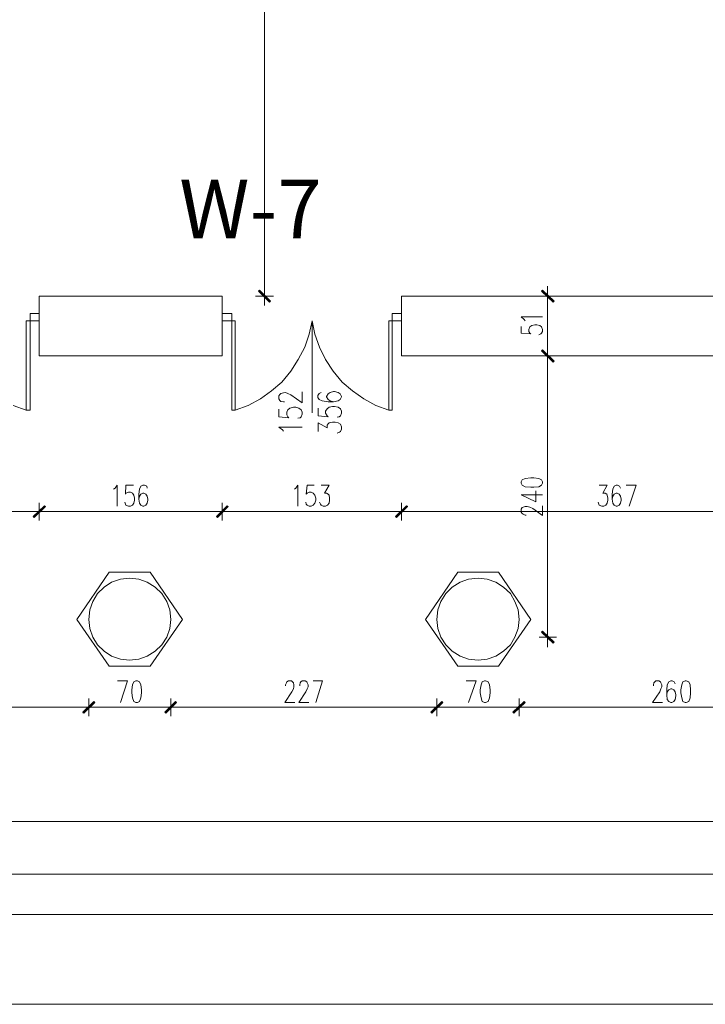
# Model space of a CAD drawing. Header units: inches. Extents: x -1441 to 3871, y -4351 to 2413.
# Tile 12 of 256: x 629 to 1214, y -3426 to -2587. Entities that reach past the tile are written whole.
import ezdxf

# ---------------------------------------------------------------- set-up
doc = ezdxf.new("R2010")
doc.units = ezdxf.units.IN
doc.header["$MEASUREMENT"] = 0
for name, color, linetype in [('at_Entity', 7, 'Continuous'), ('at_Rect', 7, 'Continuous'), ('at_Solid', 7, 'Continuous')]:
    doc.layers.add(name, color=color, linetype=linetype)

msp = doc.modelspace()

# ---------------------------------------------------------------- hatches: boundary and pattern name
at = {"layer": 'at_Solid', "lineweight": 15}
for points in [[(843.25056, -2827.08571), (833.0943, -2818.61818), (833.93866, -2817.77381)], [(842.40142, -2827.93008), (843.25056, -2827.08571), (833.0943, -2818.61818)], [(1075.21312, -2817.77381), (1074.36399, -2818.61818), (1084.94959, -2827.08571)], [(1074.36399, -2818.61818), (1084.94959, -2827.08571), (1084.10045, -2827.93008)], [(1084.94959, -2878.30113), (1074.36399, -2869.41381), (1075.21312, -2868.56467)], [(1075.21312, -2868.56467), (1074.36399, -2869.41381), (1084.94959, -2878.30113)], [(1084.10045, -2878.7257), (1084.94959, -2878.30113), (1074.36399, -2869.41381)], [(1074.36399, -2869.41381), (1084.94959, -2878.30113), (1084.10045, -2879.15027)], [(650.65365, -3001.47862), (641.76632, -3011.63966), (640.91719, -3010.79052)], [(640.91719, -3010.79052), (641.76632, -3011.63966), (650.65365, -3001.47862)], [(651.07822, -3002.32776), (650.65365, -3001.47862), (641.76632, -3011.63966)], [(641.76632, -3011.63966), (650.65365, -3001.47862), (651.50279, -3002.32776)], [(806.42277, -3001.47862), (797.96002, -3011.63966), (797.11088, -3010.79052)], [(797.11088, -3010.79052), (797.96002, -3011.63966), (806.42277, -3001.47862)], [(807.27191, -3002.32776), (806.42277, -3001.47862), (797.96002, -3011.63966)], [(797.96002, -3011.63966), (806.42277, -3001.47862), (807.27191, -3002.32776)], [(959.22946, -3001.47862), (950.7667, -3011.63966), (949.91756, -3010.79052)], [(949.91756, -3010.79052), (950.7667, -3011.63966), (959.65403, -3001.47862)], [(960.07859, -3002.32776), (959.22946, -3001.47862), (950.7667, -3011.63966)], [(950.7667, -3011.63966), (959.65403, -3001.47862), (960.07859, -3002.32776)], [(1084.94959, -3117.88209), (1074.36399, -3109.41933), (1075.21312, -3108.57019)], [(1084.10045, -3118.73123), (1084.94959, -3117.88209), (1074.36399, -3109.41933)], [(692.56195, -3168.25315), (683.66985, -3178.41418), (683.24529, -3177.56982)], [(683.24529, -3177.56982), (684.09442, -3178.41418), (692.56195, -3168.25315)], [(693.40632, -3169.10229), (692.56195, -3168.25315), (683.66985, -3178.41418)], [(684.09442, -3178.41418), (692.56195, -3168.25315), (693.40632, -3169.10229)], [(762.40117, -3168.25315), (753.93841, -3178.41418), (753.08927, -3177.56982)], [(753.08927, -3177.56982), (753.93841, -3178.41418), (762.40117, -3168.25315)], [(763.25031, -3169.10229), (762.40117, -3168.25315), (753.93841, -3178.41418)], [(753.93841, -3178.41418), (762.40117, -3168.25315), (763.25031, -3169.10229)], [(989.28322, -3168.25315), (980.82046, -3178.41418), (979.97132, -3177.56982)], [(979.97132, -3177.56982), (980.82046, -3178.41418), (989.28322, -3168.25315)], [(990.13236, -3169.10229), (989.28322, -3168.25315), (980.82046, -3178.41418)], [(980.82046, -3178.41418), (989.28322, -3168.25315), (990.13236, -3169.10229)], [(1059.55177, -3168.25315), (1050.65968, -3178.41418), (1049.81531, -3177.56982)], [(1050.23988, -3177.56982), (1050.65968, -3178.41418), (1059.55177, -3168.25315)], [(1060.39614, -3169.10229), (1059.55177, -3168.25315), (1050.65968, -3178.41418)], [(1050.65968, -3178.41418), (1059.55177, -3168.25315), (1060.39614, -3169.10229)]]:
    msp.add_hatch(color=7, dxfattribs=at).paths.add_polyline_path(points)

# ---------------------------------------------------------------- linework, layer by layer
at = {"layer": 'at_Entity', "color": 7, "lineweight": 15}
for p, q in [((838.17004, -2309.40251), (838.17004, -2817.34924)), ((833.0943, -2818.61818), (833.93866, -2817.77381)), ((843.25056, -2827.08571), (833.0943, -2818.61818)), ((833.0943, -2818.61818), (842.40142, -2827.93008)), ((843.25056, -2827.08571), (833.0943, -2818.61818)), ((833.51409, -2818.19361), (842.82599, -2827.50551)), ((833.93866, -2817.77381), (843.25056, -2827.08571)), ((838.17004, -2814.3868), (838.17004, -2830.89252)), ((1075.21312, -2817.77381), (1074.36399, -2818.61818)), ((1074.36399, -2818.61818), (1084.94959, -2827.08571)), ((1074.36399, -2818.61818), (1084.94959, -2827.08571)), ((1084.10045, -2827.93008), (1074.36399, -2818.61818)), ((1084.52502, -2827.50551), (1074.78856, -2818.19361)), ((1084.94959, -2827.08571), (1075.21312, -2817.77381)), ((1079.4445, -2830.89252), (1079.4445, -2814.3868)), ((645.9977, -2822.84956), (802.1914, -2822.84956)), ((645.9977, -2822.84956), (645.9977, -2873.64519)), ((802.1914, -2822.84956), (802.1914, -2873.64519)), ((845.78843, -2822.84956), (830.55165, -2822.84956)), ((842.40142, -2827.93008), (843.25056, -2827.08571)), ((954.99808, -2822.84956), (1321.9879, -2822.84956)), ((954.99808, -2822.84956), (954.99808, -2873.64519)), ((1072.25068, -2822.84956), (1087.06289, -2822.84956)), ((1084.94959, -2827.08571), (1084.10045, -2827.93008)), ((1079.4445, -2828.35465), (1079.4445, -2868.14487)), ((638.37931, -2844.01599), (634.9923, -2844.01599)), ((634.9923, -2844.01599), (634.9923, -2920.20944)), ((638.37931, -2844.01599), (638.37931, -2920.20944)), ((810.23435, -2844.01599), (810.23435, -2920.20944)), ((810.23435, -2844.01599), (813.1968, -2844.01599)), ((813.1968, -2844.01599), (813.1968, -2920.20944)), ((878.80464, -2844.01599), (876.26676, -2855.44596)), ((880.92271, -2855.44596), (878.80464, -2844.01599)), ((878.80464, -2844.01599), (878.80464, -2922.32274)), ((946.95512, -2844.01599), (943.99268, -2844.01599)), ((943.99268, -2844.01599), (943.99268, -2920.20944)), ((946.95512, -2844.01599), (946.95512, -2920.20944)), ((1059.55177, -2842.74706), (1057.0139, -2840.62898)), ((1057.0139, -2840.62898), (1075.21312, -2840.62898)), ((1060.39614, -2844.01599), (1059.55177, -2842.74706)), ((1057.0139, -2848.67194), (1057.0139, -2854.59683)), ((1063.35858, -2851.21459), (1064.20772, -2849.09651)), ((1063.35858, -2852.90332), (1063.35858, -2851.21459)), ((1064.20772, -2854.59683), (1063.35858, -2852.90332)), ((1064.20772, -2849.09651), (1065.90123, -2847.8228)), ((1065.90123, -2847.8228), (1068.4391, -2847.40301)), ((1068.4391, -2847.40301), (1070.13261, -2847.40301)), ((1070.13261, -2847.40301), (1072.67048, -2847.8228)), ((1072.67048, -2847.8228), (1074.36399, -2849.09651)), ((1074.36399, -2849.09651), (1075.21312, -2851.21459)), ((1075.21312, -2852.90332), (1074.36399, -2854.59683)), ((1075.21312, -2851.21459), (1075.21312, -2852.90332)), ((876.26676, -2855.44596), (872.45518, -2866.45137)), ((885.15409, -2866.45137), (880.92271, -2855.44596)), ((1057.0139, -2854.59683), (1065.05209, -2855.0214)), ((1065.05209, -2855.0214), (1064.20772, -2854.59683)), ((1073.51962, -2855.0214), (1071.82611, -2855.86576)), ((1074.36399, -2854.59683), (1073.51962, -2855.0214)), ((872.45518, -2866.45137), (866.95487, -2877.0322)), ((890.23461, -2877.0322), (885.15409, -2866.45137)), ((1074.36399, -2869.41381), (1075.21312, -2868.56467)), ((1075.21312, -2868.56467), (1074.36399, -2869.41381)), ((1084.94959, -2878.30113), (1074.36399, -2869.41381)), ((1074.36399, -2869.41381), (1084.10045, -2878.7257)), ((1084.94959, -2878.30113), (1074.36399, -2869.41381)), ((1074.36399, -2869.41381), (1084.94959, -2878.30113)), ((1074.36399, -2869.41381), (1084.94959, -2878.30113)), ((1084.10045, -2879.15027), (1074.36399, -2869.41381)), ((1074.78856, -2868.98924), (1084.52502, -2878.30113)), ((1084.52502, -2878.7257), (1074.78856, -2868.98924)), ((1075.21312, -2868.56467), (1084.94959, -2878.30113)), ((1084.94959, -2878.30113), (1075.21312, -2868.56467)), ((1079.4445, -2865.60223), (1079.4445, -2882.11272)), ((1079.4445, -2882.11272), (1079.4445, -2865.60223)), ((645.9977, -2873.64519), (802.1914, -2873.64519)), ((866.95487, -2877.0322), (860.60541, -2886.76866)), ((896.58406, -2886.76866), (890.23461, -2877.0322)), ((954.99808, -2873.64519), (1321.9879, -2873.64519)), ((1087.06289, -2873.64519), (1072.25068, -2873.64519)), ((1072.25068, -2873.64519), (1087.06289, -2873.64519)), ((1084.10045, -2878.7257), (1084.94959, -2878.30113)), ((1084.94959, -2878.30113), (1084.10045, -2879.15027)), ((1079.4445, -2879.57484), (1079.4445, -3108.1504)), ((860.60541, -2886.76866), (852.98702, -2896.08056)), ((904.20245, -2896.08056), (896.58406, -2886.76866)), ((852.98702, -2896.08056), (844.0997, -2903.69895)), ((913.08978, -2903.69895), (904.20245, -2896.08056)), ((834.78303, -2910.47297), (824.2022, -2915.97329)), ((844.0997, -2903.69895), (834.78303, -2910.47297)), ((850.44438, -2907.93033), (851.29352, -2906.66139)), ((850.44438, -2910.47297), (850.44438, -2907.93033)), ((851.29352, -2911.74191), (850.44438, -2910.47297)), ((851.29352, -2906.66139), (852.13789, -2905.81702)), ((852.13789, -2912.59105), (851.29352, -2911.74191)), ((852.13789, -2905.81702), (854.25596, -2905.39245)), ((854.25596, -2905.39245), (855.94947, -2904.96789)), ((855.94947, -2904.96789), (858.06754, -2905.81702)), ((858.06754, -2905.81702), (860.60541, -2907.08596)), ((860.60541, -2907.08596), (870.34188, -2913.85998)), ((870.34188, -2913.85998), (870.34188, -2904.54809)), ((884.73429, -2905.81702), (883.46535, -2907.51053)), ((883.46535, -2907.51053), (883.46535, -2909.20403)), ((883.46535, -2909.20403), (884.73429, -2910.89754)), ((886.4278, -2904.96789), (884.73429, -2905.81702)), ((884.73429, -2910.89754), (887.27216, -2912.16648)), ((892.35268, -2906.24159), (891.08374, -2908.3549)), ((891.08374, -2908.3549), (891.08374, -2908.77947)), ((891.08374, -2908.77947), (892.35268, -2910.89754)), ((894.04619, -2904.96789), (892.35268, -2906.24159)), ((892.35268, -2910.89754), (894.04619, -2912.16648)), ((897.00863, -2904.12352), (894.04619, -2904.96789)), ((897.853, -2904.12352), (897.00863, -2904.12352)), ((900.81544, -2904.96789), (897.853, -2904.12352)), ((902.50894, -2906.24159), (900.81544, -2904.96789)), ((900.81544, -2912.16648), (902.50894, -2910.89754)), ((903.78265, -2908.3549), (902.50894, -2906.24159)), ((902.50894, -2910.89754), (903.78265, -2908.77947)), ((903.78265, -2908.77947), (903.78265, -2908.3549)), ((922.82624, -2910.47297), (913.08978, -2903.69895)), ((932.98727, -2915.97329), (922.82624, -2910.47297)), ((634.9923, -2920.20944), (623.9869, -2915.97329)), ((638.37931, -2920.20944), (634.9923, -2920.20944)), ((810.23435, -2920.20944), (813.1968, -2920.20944)), ((824.2022, -2915.97329), (813.1968, -2920.20944)), ((850.44438, -2919.3603), (850.44438, -2925.70975)), ((854.25596, -2913.01084), (852.13789, -2912.59105)), ((855.1051, -2913.01084), (854.25596, -2913.01084)), ((857.2184, -2921.90294), (858.06754, -2919.78487)), ((858.06754, -2919.78487), (859.75628, -2918.51593)), ((859.75628, -2918.51593), (862.71872, -2917.66679)), ((862.71872, -2917.66679), (864.83679, -2917.66679)), ((864.83679, -2917.66679), (867.37944, -2918.51593)), ((867.37944, -2918.51593), (869.49274, -2919.78487)), ((869.49274, -2919.78487), (870.34188, -2921.90294)), ((883.88515, -2918.51593), (883.88515, -2924.86538)), ((887.27216, -2912.16648), (892.35268, -2913.01084)), ((890.23461, -2921.0538), (891.50354, -2918.93573)), ((891.50354, -2918.93573), (893.19705, -2917.66679)), ((892.35268, -2913.01084), (897.00863, -2913.01084)), ((893.19705, -2917.66679), (896.15949, -2916.82242)), ((894.04619, -2912.16648), (897.00863, -2913.01084)), ((896.15949, -2916.82242), (897.853, -2916.82242)), ((897.00863, -2913.01084), (900.81544, -2912.16648)), ((897.853, -2916.82242), (900.81544, -2917.66679)), ((900.81544, -2917.66679), (902.93351, -2918.93573)), ((902.93351, -2918.93573), (903.78265, -2921.0538)), ((943.99268, -2920.20944), (932.98727, -2915.97329)), ((946.95512, -2920.20944), (943.99268, -2920.20944)), ((850.44438, -2925.70975), (858.91191, -2926.55889)), ((857.2184, -2924.01625), (857.2184, -2921.90294)), ((858.06754, -2925.70975), (857.2184, -2924.01625)), ((858.91191, -2926.55889), (858.06754, -2925.70975)), ((868.64837, -2926.55889), (866.5303, -2926.97869)), ((869.49274, -2925.70975), (868.64837, -2926.55889)), ((870.34188, -2923.59645), (869.49274, -2925.70975)), ((870.34188, -2921.90294), (870.34188, -2923.59645)), ((883.88515, -2924.86538), (892.35268, -2925.70975)), ((890.23461, -2922.74731), (890.23461, -2921.0538)), ((891.50354, -2924.86538), (890.23461, -2922.74731)), ((892.35268, -2925.70975), (891.50354, -2924.86538)), ((901.66458, -2925.70975), (899.97107, -2926.13432)), ((902.93351, -2924.86538), (901.66458, -2925.70975)), ((903.78265, -2922.74731), (902.93351, -2924.86538)), ((903.78265, -2921.0538), (903.78265, -2922.74731)), ((853.41159, -2936.71515), (850.44438, -2934.60185)), ((850.44438, -2934.60185), (870.34188, -2934.60185)), ((854.25596, -2937.98409), (853.41159, -2936.71515)), ((883.88515, -2938.40866), (883.88515, -2930.79027)), ((883.88515, -2930.79027), (891.50354, -2935.02165)), ((891.50354, -2932.90834), (892.35268, -2931.63941)), ((891.50354, -2935.02165), (891.50354, -2932.90834)), ((892.35268, -2931.63941), (893.19705, -2930.79027)), ((893.19705, -2930.79027), (896.15949, -2930.3657)), ((896.15949, -2930.3657), (898.27757, -2930.3657)), ((898.27757, -2930.3657), (900.81544, -2930.79027)), ((900.81544, -2930.79027), (902.93351, -2932.0592)), ((902.93351, -2932.0592), (903.78265, -2934.17728)), ((903.78265, -2936.29058), (902.93351, -2938.40866)), ((903.78265, -2934.17728), (903.78265, -2936.29058)), ((902.08915, -2938.83323), (899.97107, -2939.68237)), ((902.93351, -2938.40866), (902.08915, -2938.83323)), ((1060.39614, -2978.19888), (1057.85827, -2979.46782)), ((1065.05209, -2977.77432), (1060.39614, -2978.19888)), ((1067.59473, -2977.77432), (1065.05209, -2977.77432)), ((1071.82611, -2978.19888), (1067.59473, -2977.77432)), ((1074.36399, -2979.46782), (1071.82611, -2978.19888)), ((709.49224, -2987.51078), (710.76117, -2986.66641)), ((710.76117, -2986.66641), (712.45468, -2984.12377)), ((712.45468, -2984.12377), (712.45468, -3001.90319)), ((720.07307, -2984.12377), (719.6485, -2991.74216)), ((726.42252, -2984.12377), (720.07307, -2984.12377)), ((732.77198, -2984.97291), (731.50304, -2987.51078)), ((734.46548, -2984.12377), (732.77198, -2984.97291)), ((735.73442, -2984.12377), (734.46548, -2984.12377)), ((737.85249, -2984.97291), (735.73442, -2984.12377)), ((738.27229, -2986.66641), (737.85249, -2984.97291)), ((863.56786, -2987.51078), (864.83679, -2986.66641)), ((864.83679, -2986.66641), (866.5303, -2984.12377)), ((866.5303, -2984.12377), (866.5303, -3001.90319)), ((874.57326, -2984.12377), (873.72889, -2991.74216)), ((880.49814, -2984.12377), (874.57326, -2984.12377)), ((886.4278, -2984.12377), (893.19705, -2984.12377)), ((893.19705, -2984.12377), (889.39024, -2990.89779)), ((1057.85827, -2979.46782), (1057.0139, -2981.16133)), ((1057.0139, -2981.16133), (1057.0139, -2982.43026)), ((1057.0139, -2982.43026), (1057.85827, -2984.12377)), ((1057.85827, -2984.12377), (1060.39614, -2985.39271)), ((1060.39614, -2985.39271), (1065.05209, -2985.81727)), ((1065.05209, -2985.81727), (1067.59473, -2985.81727)), ((1067.59473, -2985.81727), (1071.82611, -2985.39271)), ((1071.82611, -2985.39271), (1074.36399, -2984.12377)), ((1075.21312, -2981.16133), (1074.36399, -2979.46782)), ((1074.36399, -2984.12377), (1075.21312, -2982.43026)), ((1075.21312, -2982.43026), (1075.21312, -2981.16133)), ((1123.46611, -2984.12377), (1130.24013, -2984.12377)), ((1130.24013, -2984.12377), (1126.43332, -2990.89779)), ((1136.16502, -2984.97291), (1134.89608, -2987.51078)), ((1137.85852, -2984.12377), (1136.16502, -2984.97291)), ((1139.12746, -2984.12377), (1137.85852, -2984.12377)), ((1140.82096, -2984.97291), (1139.12746, -2984.12377)), ((1141.6701, -2986.66641), (1140.82096, -2984.97291)), ((1146.32605, -2984.12377), (1154.78881, -2984.12377)), ((1154.78881, -2984.12377), (1148.86392, -3001.90319)), ((719.6485, -2991.74216), (720.07307, -2990.89779)), ((720.07307, -2990.89779), (722.19114, -2990.04865)), ((722.19114, -2990.04865), (723.88465, -2990.04865)), ((723.88465, -2990.04865), (725.57816, -2990.89779)), ((725.57816, -2990.89779), (726.84709, -2992.5913)), ((726.84709, -2992.5913), (727.26689, -2995.12917)), ((727.26689, -2995.12917), (727.26689, -2996.82268)), ((731.50304, -2987.51078), (731.07847, -2991.74216)), ((731.07847, -2991.74216), (731.07847, -2995.97831)), ((731.50304, -2993.43566), (731.07847, -2995.97831)), ((732.77198, -2991.74216), (731.50304, -2993.43566)), ((734.46548, -2990.89779), (732.77198, -2991.74216)), ((735.30985, -2990.89779), (734.46548, -2990.89779)), ((737.00336, -2991.74216), (735.30985, -2990.89779)), ((738.27229, -2993.43566), (737.00336, -2991.74216)), ((738.69686, -2995.97831), (738.27229, -2993.43566)), ((873.72889, -2991.74216), (874.57326, -2990.89779)), ((874.57326, -2990.89779), (876.26676, -2990.04865)), ((876.26676, -2990.04865), (877.96027, -2990.04865)), ((877.96027, -2990.04865), (879.65377, -2990.89779)), ((879.65377, -2990.89779), (880.92271, -2992.5913)), ((880.92271, -2992.5913), (881.76708, -2995.12917)), ((881.76708, -2995.12917), (881.76708, -2996.82268)), ((889.39024, -2990.89779), (891.08374, -2990.89779)), ((891.08374, -2990.89779), (892.35268, -2991.74216)), ((892.35268, -2991.74216), (893.19705, -2992.5913)), ((893.19705, -2992.5913), (893.62162, -2995.12917)), ((893.62162, -2995.12917), (893.62162, -2996.82268)), ((1057.0139, -2992.16673), (1069.28824, -2998.09161)), ((1057.0139, -2992.16673), (1075.21312, -2992.16673)), ((1069.28824, -2998.09161), (1069.28824, -2988.77972)), ((1126.43332, -2990.89779), (1128.54663, -2990.89779)), ((1128.54663, -2990.89779), (1129.81556, -2991.74216)), ((1129.81556, -2991.74216), (1130.24013, -2992.5913)), ((1130.24013, -2992.5913), (1130.6647, -2995.12917)), ((1130.6647, -2995.12917), (1130.6647, -2996.82268)), ((1134.89608, -2987.51078), (1134.47151, -2991.74216)), ((1134.47151, -2991.74216), (1134.47151, -2995.97831)), ((1134.89608, -2993.43566), (1134.47151, -2995.97831)), ((1136.16502, -2991.74216), (1134.89608, -2993.43566)), ((1137.85852, -2990.89779), (1136.16502, -2991.74216)), ((1138.70766, -2990.89779), (1137.85852, -2990.89779)), ((1140.40116, -2991.74216), (1138.70766, -2990.89779)), ((1141.6701, -2993.43566), (1140.40116, -2991.74216)), ((1142.0899, -2995.97831), (1141.6701, -2993.43566)), ((640.91719, -3010.79052), (650.65365, -3001.47862)), ((650.65365, -3001.47862), (640.91719, -3010.79052)), ((641.34175, -3011.21509), (650.65365, -3001.90319)), ((651.07822, -3001.90319), (641.34175, -3011.21509)), ((650.65365, -3001.47862), (641.76632, -3011.63966)), ((650.65365, -3001.47862), (641.76632, -3011.63966)), ((641.76632, -3011.63966), (650.65365, -3001.47862)), ((641.76632, -3011.63966), (650.65365, -3001.47862)), ((641.76632, -3011.63966), (651.07822, -3002.32776)), ((651.50279, -3002.32776), (641.76632, -3011.63966)), ((645.9977, -2998.94075), (645.9977, -3014.17753)), ((645.9977, -3014.17753), (645.9977, -2998.94075)), ((651.07822, -3002.32776), (650.65365, -3001.47862)), ((650.65365, -3001.47862), (651.50279, -3002.32776)), ((719.6485, -3000.20969), (719.22393, -2998.51618)), ((720.07307, -3001.05883), (719.6485, -3000.20969)), ((722.19114, -3001.90319), (720.07307, -3001.05883)), ((723.88465, -3001.90319), (722.19114, -3001.90319)), ((725.57816, -3001.05883), (723.88465, -3001.90319)), ((726.84709, -2999.36055), (725.57816, -3001.05883)), ((727.26689, -2996.82268), (726.84709, -2999.36055)), ((731.07847, -2995.97831), (731.50304, -2999.36055)), ((731.50304, -2999.36055), (732.77198, -3001.05883)), ((732.77198, -3001.05883), (734.46548, -3001.90319)), ((734.46548, -3001.90319), (735.30985, -3001.90319)), ((735.30985, -3001.90319), (737.00336, -3001.05883)), ((737.00336, -3001.05883), (738.27229, -2999.36055)), ((738.27229, -2999.36055), (738.69686, -2996.82268)), ((738.69686, -2996.82268), (738.69686, -2995.97831)), ((797.11088, -3010.79052), (806.42277, -3001.47862)), ((806.42277, -3001.47862), (797.11088, -3010.79052)), ((797.53545, -3011.21509), (806.84734, -3001.90319)), ((806.84734, -3001.90319), (797.53545, -3011.21509)), ((806.42277, -3001.47862), (797.96002, -3011.63966)), ((806.42277, -3001.47862), (797.96002, -3011.63966)), ((797.96002, -3011.63966), (806.42277, -3001.47862)), ((797.96002, -3011.63966), (806.42277, -3001.47862)), ((797.96002, -3011.63966), (807.27191, -3002.32776)), ((807.27191, -3002.32776), (797.96002, -3011.63966)), ((802.1914, -2998.94075), (802.1914, -3014.17753)), ((802.1914, -3014.17753), (802.1914, -2998.94075)), ((807.27191, -3002.32776), (806.42277, -3001.47862)), ((806.42277, -3001.47862), (807.27191, -3002.32776)), ((873.72889, -3000.20969), (873.30432, -2998.51618)), ((874.57326, -3001.05883), (873.72889, -3000.20969)), ((876.26676, -3001.90319), (874.57326, -3001.05883)), ((877.96027, -3001.90319), (876.26676, -3001.90319)), ((879.65377, -3001.05883), (877.96027, -3001.90319)), ((880.92271, -2999.36055), (879.65377, -3001.05883)), ((881.76708, -2996.82268), (880.92271, -2999.36055)), ((886.00323, -3000.20969), (885.15409, -2998.51618)), ((886.4278, -3001.05883), (886.00323, -3000.20969)), ((888.11653, -3001.90319), (886.4278, -3001.05883)), ((890.23461, -3001.90319), (888.11653, -3001.90319)), ((891.92811, -3001.05883), (890.23461, -3001.90319)), ((893.19705, -2999.36055), (891.92811, -3001.05883)), ((893.62162, -2996.82268), (893.19705, -2999.36055)), ((949.91756, -3010.79052), (959.22946, -3001.47862)), ((959.65403, -3001.47862), (949.91756, -3010.79052)), ((950.34213, -3011.21509), (959.65403, -3001.90319)), ((960.07859, -3001.90319), (950.34213, -3011.21509)), ((959.22946, -3001.47862), (950.7667, -3011.63966)), ((959.22946, -3001.47862), (950.7667, -3011.63966)), ((950.7667, -3011.63966), (959.65403, -3001.47862)), ((950.7667, -3011.63966), (959.65403, -3001.47862)), ((950.7667, -3011.63966), (960.07859, -3002.32776)), ((960.07859, -3002.32776), (950.7667, -3011.63966)), ((954.99808, -2998.94075), (954.99808, -3014.17753)), ((954.99808, -3014.17753), (954.99808, -2998.94075)), ((960.07859, -3002.32776), (959.22946, -3001.47862)), ((959.65403, -3001.47862), (960.07859, -3002.32776)), ((1057.0139, -3004.44107), (1057.85827, -3003.17213)), ((1057.85827, -3003.17213), (1058.70264, -3002.74756)), ((1058.70264, -3002.74756), (1060.39614, -3002.32776)), ((1060.39614, -3002.32776), (1062.08965, -3002.32776)), ((1062.08965, -3002.32776), (1064.20772, -3002.74756)), ((1064.20772, -3002.74756), (1066.7456, -3004.02127)), ((1066.7456, -3004.02127), (1075.21312, -3009.94615)), ((1075.21312, -3009.94615), (1075.21312, -3001.47862)), ((1123.04154, -3000.20969), (1122.62174, -2998.51618)), ((1123.46611, -3001.05883), (1123.04154, -3000.20969)), ((1125.58418, -3001.90319), (1123.46611, -3001.05883)), ((1127.27769, -3001.90319), (1125.58418, -3001.90319)), ((1128.97119, -3001.05883), (1127.27769, -3001.90319)), ((1130.24013, -2999.36055), (1128.97119, -3001.05883)), ((1130.6647, -2996.82268), (1130.24013, -2999.36055)), ((1134.47151, -2995.97831), (1134.89608, -2999.36055)), ((1134.89608, -2999.36055), (1136.16502, -3001.05883)), ((1136.16502, -3001.05883), (1137.85852, -3001.90319)), ((1137.85852, -3001.90319), (1138.70766, -3001.90319)), ((1138.70766, -3001.90319), (1140.40116, -3001.05883)), ((1140.40116, -3001.05883), (1141.6701, -2999.36055)), ((1141.6701, -2999.36055), (1142.0899, -2996.82268)), ((1142.0899, -2996.82268), (1142.0899, -2995.97831)), ((498.69134, -3006.55914), (640.49262, -3006.55914)), ((637.95474, -3006.55914), (654.46523, -3006.55914)), ((654.46523, -3006.55914), (637.95474, -3006.55914)), ((641.76632, -3011.63966), (640.91719, -3010.79052)), ((640.91719, -3010.79052), (641.76632, -3011.63966)), ((651.92259, -3006.55914), (796.68631, -3006.55914)), ((793.72387, -3006.55914), (810.23435, -3006.55914)), ((810.23435, -3006.55914), (793.72387, -3006.55914)), ((797.96002, -3011.63966), (797.11088, -3010.79052)), ((797.11088, -3010.79052), (797.96002, -3011.63966)), ((807.69171, -3006.55914), (949.49776, -3006.55914)), ((946.95512, -3006.55914), (963.46561, -3006.55914)), ((963.46561, -3006.55914), (946.95512, -3006.55914)), ((950.7667, -3011.63966), (949.91756, -3010.79052)), ((949.91756, -3010.79052), (950.7667, -3011.63966)), ((960.92296, -3006.55914), (1316.48759, -3006.55914)), ((1057.0139, -3006.98371), (1057.0139, -3004.44107)), ((1057.85827, -3008.25265), (1057.0139, -3006.98371)), ((1058.70264, -3008.67722), (1057.85827, -3008.25265)), ((1060.39614, -3009.52158), (1058.70264, -3008.67722)), ((1061.24528, -3009.52158), (1060.39614, -3009.52158)), ((705.68066, -3058.19914), (678.16954, -3098.41393)), ((740.81494, -3058.19914), (705.68066, -3058.19914)), ((768.32605, -3098.41393), (740.81494, -3058.19914)), ((1002.83126, -3058.19914), (975.31537, -3098.41393)), ((1037.54097, -3058.19914), (1002.83126, -3058.19914)), ((1065.05209, -3098.41393), (1037.54097, -3058.19914)), ((701.44928, -3070.89804), (695.94419, -3076.40313)), ((707.79873, -3066.66666), (701.44928, -3070.89804)), ((715.41712, -3064.12879), (707.79873, -3066.66666)), ((723.03551, -3063.27965), (715.41712, -3064.12879)), ((731.07847, -3064.12879), (723.03551, -3063.27965)), ((738.27229, -3066.66666), (731.07847, -3064.12879)), ((745.04631, -3070.89804), (738.27229, -3066.66666)), ((750.5514, -3076.40313), (745.04631, -3070.89804)), ((998.17531, -3070.89804), (992.67023, -3076.40313)), ((1004.94934, -3066.66666), (998.17531, -3070.89804)), ((1012.14316, -3064.12879), (1004.94934, -3066.66666)), ((1020.18612, -3063.27965), (1012.14316, -3064.12879)), ((1027.80451, -3064.12879), (1020.18612, -3063.27965)), ((1035.4229, -3066.66666), (1027.80451, -3064.12879)), ((1041.77235, -3070.89804), (1035.4229, -3066.66666)), ((1047.69724, -3076.40313), (1041.77235, -3070.89804)), ((695.94419, -3076.40313), (691.71281, -3083.17715)), ((754.78278, -3083.17715), (750.5514, -3076.40313)), ((992.67023, -3076.40313), (988.43885, -3083.17715)), ((1051.50882, -3083.17715), (1047.69724, -3076.40313)), ((691.71281, -3083.17715), (689.17494, -3090.37097)), ((757.32065, -3090.37097), (754.78278, -3083.17715)), ((988.43885, -3083.17715), (985.90098, -3090.37097)), ((1054.47126, -3090.37097), (1051.50882, -3083.17715)), ((689.17494, -3090.37097), (688.3258, -3098.41393)), ((758.16979, -3098.41393), (757.32065, -3090.37097)), ((985.90098, -3090.37097), (985.05184, -3098.41393)), ((1055.3204, -3098.41393), (1054.47126, -3090.37097)), ((678.16954, -3098.41393), (705.68066, -3138.19939)), ((688.3258, -3098.41393), (689.17494, -3106.03232)), ((740.81494, -3138.19939), (768.32605, -3098.41393)), ((757.32065, -3106.03232), (758.16979, -3098.41393)), ((975.31537, -3098.41393), (1002.83126, -3138.19939)), ((985.05184, -3098.41393), (985.90098, -3106.03232)), ((1037.54097, -3138.19939), (1065.05209, -3098.41393)), ((1054.47126, -3106.03232), (1055.3204, -3098.41393)), ((689.17494, -3106.03232), (691.71281, -3113.65071)), ((754.78278, -3113.65071), (757.32065, -3106.03232)), ((985.90098, -3106.03232), (988.43885, -3113.65071)), ((1051.50882, -3113.65071), (1054.47126, -3106.03232)), ((1074.36399, -3109.41933), (1075.21312, -3108.57019)), ((1084.94959, -3117.88209), (1074.36399, -3109.41933)), ((1074.36399, -3109.41933), (1084.10045, -3118.73123)), ((1084.94959, -3117.88209), (1074.36399, -3109.41933)), ((1074.78856, -3108.99476), (1084.52502, -3118.30666)), ((1075.21312, -3108.57019), (1084.94959, -3117.88209)), ((1079.4445, -3105.60775), (1079.4445, -3122.11824)), ((691.71281, -3113.65071), (695.94419, -3120.00017)), ((695.94419, -3120.00017), (701.44928, -3125.50525)), ((745.04631, -3125.50525), (750.5514, -3120.00017)), ((750.5514, -3120.00017), (754.78278, -3113.65071)), ((988.43885, -3113.65071), (992.67023, -3120.00017)), ((992.67023, -3120.00017), (998.17531, -3125.50525)), ((1041.77235, -3125.50525), (1047.69724, -3120.00017)), ((1047.69724, -3120.00017), (1051.50882, -3113.65071)), ((1087.06289, -3113.65071), (1072.25068, -3113.65071)), ((1084.10045, -3118.73123), (1084.94959, -3117.88209)), ((701.44928, -3125.50525), (707.79873, -3129.73663)), ((707.79873, -3129.73663), (715.41712, -3132.2745)), ((731.07847, -3132.2745), (738.27229, -3129.73663)), ((738.27229, -3129.73663), (745.04631, -3125.50525)), ((998.17531, -3125.50525), (1004.94934, -3129.73663)), ((1004.94934, -3129.73663), (1012.14316, -3132.2745)), ((1027.80451, -3132.2745), (1035.4229, -3129.73663)), ((1035.4229, -3129.73663), (1041.77235, -3125.50525)), ((705.68066, -3138.19939), (740.81494, -3138.19939)), ((715.41712, -3132.2745), (723.03551, -3133.12364)), ((723.03551, -3133.12364), (731.07847, -3132.2745)), ((1002.83126, -3138.19939), (1037.54097, -3138.19939)), ((1012.14316, -3132.2745), (1020.18612, -3133.12364)), ((1020.18612, -3133.12364), (1027.80451, -3132.2745)), ((712.87925, -3150.89829), (721.34201, -3150.89829)), ((721.34201, -3150.89829), (715.41712, -3169.10229)), ((725.57816, -3154.28531), (725.15359, -3158.52145)), ((726.84709, -3151.74743), (725.57816, -3154.28531)), ((728.5406, -3150.89829), (726.84709, -3151.74743)), ((729.80953, -3150.89829), (728.5406, -3150.89829)), ((731.50304, -3151.74743), (729.80953, -3150.89829)), ((732.77198, -3154.28531), (731.50304, -3151.74743)), ((733.19655, -3158.52145), (732.77198, -3154.28531)), ((855.94947, -3154.28531), (856.79383, -3152.59657)), ((855.94947, -3155.13444), (855.94947, -3154.28531)), ((856.79383, -3152.59657), (857.2184, -3151.74743)), ((857.2184, -3151.74743), (858.48734, -3150.89829)), ((858.48734, -3150.89829), (861.02998, -3150.89829)), ((861.02998, -3150.89829), (861.87435, -3151.74743)), ((861.87435, -3151.74743), (862.71872, -3152.59657)), ((862.71872, -3152.59657), (863.14329, -3154.28531)), ((863.14329, -3154.28531), (863.14329, -3155.97881)), ((868.2238, -3154.28531), (868.64837, -3152.59657)), ((868.2238, -3155.13444), (868.2238, -3154.28531)), ((868.64837, -3152.59657), (869.07294, -3151.74743)), ((869.07294, -3151.74743), (870.34188, -3150.89829)), ((870.34188, -3150.89829), (872.87975, -3150.89829)), ((872.87975, -3150.89829), (874.14869, -3151.74743)), ((874.14869, -3151.74743), (874.57326, -3152.59657)), ((874.57326, -3152.59657), (875.42239, -3154.28531)), ((875.42239, -3154.28531), (875.42239, -3155.97881)), ((879.65377, -3150.89829), (887.69673, -3150.89829)), ((887.69673, -3150.89829), (881.76708, -3169.10229)), ((1010.02508, -3150.89829), (1018.49261, -3150.89829)), ((1018.49261, -3150.89829), (1012.14316, -3169.10229)), ((1022.72399, -3154.28531), (1021.87962, -3158.52145)), ((1023.56836, -3151.74743), (1022.72399, -3154.28531)), ((1025.68643, -3150.89829), (1023.56836, -3151.74743)), ((1026.53557, -3150.89829), (1025.68643, -3150.89829)), ((1028.64888, -3151.74743), (1026.53557, -3150.89829)), ((1029.92258, -3154.28531), (1028.64888, -3151.74743)), ((1030.34238, -3158.52145), (1029.92258, -3154.28531)), ((1169.60579, -3154.28531), (1170.03036, -3152.59657)), ((1169.60579, -3155.13444), (1169.60579, -3154.28531)), ((1170.03036, -3152.59657), (1170.87472, -3151.74743)), ((1170.87472, -3151.74743), (1171.72386, -3150.89829)), ((1171.72386, -3150.89829), (1174.26174, -3150.89829)), ((1174.26174, -3150.89829), (1175.53067, -3151.74743)), ((1175.53067, -3151.74743), (1175.95524, -3152.59657)), ((1175.95524, -3152.59657), (1176.80438, -3154.28531)), ((1176.80438, -3154.28531), (1176.80438, -3155.97881)), ((1181.45556, -3154.28531), (1181.03576, -3158.52145)), ((1182.72926, -3151.74743), (1181.45556, -3154.28531)), ((1184.42277, -3150.89829), (1182.72926, -3151.74743)), ((1185.69171, -3150.89829), (1184.42277, -3150.89829)), ((1187.38521, -3151.74743), (1185.69171, -3150.89829)), ((1188.22958, -3153.44094), (1187.38521, -3151.74743)), ((1193.73467, -3154.28531), (1192.88553, -3158.52145)), ((1194.57903, -3151.74743), (1193.73467, -3154.28531)), ((1196.69711, -3150.89829), (1194.57903, -3151.74743)), ((1197.54148, -3150.89829), (1196.69711, -3150.89829)), ((1199.65955, -3151.74743), (1197.54148, -3150.89829)), ((1200.92849, -3154.28531), (1199.65955, -3151.74743)), ((1201.35306, -3158.52145), (1200.92849, -3154.28531)), ((725.15359, -3158.52145), (725.15359, -3161.05933)), ((725.15359, -3161.05933), (725.57816, -3165.29071)), ((732.77198, -3165.29071), (733.19655, -3161.05933)), ((733.19655, -3161.05933), (733.19655, -3158.52145)), ((861.44978, -3160.21019), (855.5249, -3169.10229)), ((862.71872, -3157.67232), (861.44978, -3160.21019)), ((863.14329, -3155.97881), (862.71872, -3157.67232)), ((873.30432, -3160.21019), (867.37944, -3169.10229)), ((874.57326, -3157.67232), (873.30432, -3160.21019)), ((875.42239, -3155.97881), (874.57326, -3157.67232)), ((1021.87962, -3158.52145), (1021.87962, -3161.05933)), ((1021.87962, -3161.05933), (1022.72399, -3165.29071)), ((1029.92258, -3165.29071), (1030.34238, -3161.05933)), ((1030.34238, -3161.05933), (1030.34238, -3158.52145)), ((1175.1061, -3160.21019), (1168.76142, -3169.10229)), ((1175.95524, -3157.67232), (1175.1061, -3160.21019)), ((1176.80438, -3155.97881), (1175.95524, -3157.67232)), ((1181.03576, -3158.52145), (1181.03576, -3162.75283)), ((1181.45556, -3160.21019), (1181.03576, -3162.75283)), ((1181.03576, -3162.75283), (1181.45556, -3166.56441)), ((1182.72926, -3158.52145), (1181.45556, -3160.21019)), ((1184.42277, -3157.67232), (1182.72926, -3158.52145)), ((1185.26714, -3157.67232), (1184.42277, -3157.67232)), ((1186.96064, -3158.52145), (1185.26714, -3157.67232)), ((1188.22958, -3160.21019), (1186.96064, -3158.52145)), ((1188.65415, -3162.75283), (1188.22958, -3160.21019)), ((1188.22958, -3166.56441), (1188.65415, -3163.60197)), ((1188.65415, -3163.60197), (1188.65415, -3162.75283)), ((1192.88553, -3158.52145), (1192.88553, -3161.05933)), ((1192.88553, -3161.05933), (1193.73467, -3165.29071)), ((1200.92849, -3165.29071), (1201.35306, -3161.05933)), ((1201.35306, -3161.05933), (1201.35306, -3158.52145)), ((683.24529, -3177.56982), (692.56195, -3168.25315)), ((692.56195, -3168.25315), (683.24529, -3177.56982)), ((683.24529, -3177.98961), (692.98175, -3168.67772)), ((692.56195, -3168.25315), (683.66985, -3178.41418)), ((692.56195, -3168.25315), (683.66985, -3178.41418)), ((692.98175, -3168.67772), (683.66985, -3177.98961)), ((683.66985, -3178.41418), (693.40632, -3169.10229)), ((684.09442, -3178.41418), (692.56195, -3168.25315)), ((684.09442, -3178.41418), (692.56195, -3168.25315)), ((693.40632, -3169.10229), (684.09442, -3178.41418)), ((688.3258, -3165.71528), (688.3258, -3180.95206)), ((688.3258, -3180.95206), (688.3258, -3165.71528)), ((693.40632, -3169.10229), (692.56195, -3168.25315)), ((692.56195, -3168.25315), (693.40632, -3169.10229)), ((725.57816, -3165.29071), (726.84709, -3168.25315)), ((726.84709, -3168.25315), (728.5406, -3169.10229)), ((728.5406, -3169.10229), (729.80953, -3169.10229)), ((729.80953, -3169.10229), (731.50304, -3168.25315)), ((731.50304, -3168.25315), (732.77198, -3165.29071)), ((753.08927, -3177.56982), (762.40117, -3168.25315)), ((762.40117, -3168.25315), (753.08927, -3177.56982)), ((753.51384, -3177.98961), (762.82574, -3168.67772)), ((762.82574, -3168.67772), (753.51384, -3177.98961)), ((762.40117, -3168.25315), (753.93841, -3178.41418)), ((762.40117, -3168.25315), (753.93841, -3178.41418)), ((753.93841, -3178.41418), (762.40117, -3168.25315)), ((753.93841, -3178.41418), (762.40117, -3168.25315)), ((753.93841, -3178.41418), (763.25031, -3169.10229)), ((763.25031, -3169.10229), (753.93841, -3178.41418)), ((758.16979, -3165.71528), (758.16979, -3180.95206)), ((758.16979, -3180.95206), (758.16979, -3165.71528)), ((763.25031, -3169.10229), (762.40117, -3168.25315)), ((762.40117, -3168.25315), (763.25031, -3169.10229)), ((855.5249, -3169.10229), (863.99242, -3169.10229)), ((867.37944, -3169.10229), (875.84219, -3169.10229)), ((979.97132, -3177.56982), (989.28322, -3168.25315)), ((989.28322, -3168.25315), (979.97132, -3177.56982)), ((980.39589, -3177.98961), (989.70779, -3168.67772)), ((989.70779, -3168.67772), (980.39589, -3177.98961)), ((989.28322, -3168.25315), (980.82046, -3178.41418)), ((989.28322, -3168.25315), (980.82046, -3178.41418)), ((980.82046, -3178.41418), (989.28322, -3168.25315)), ((980.82046, -3178.41418), (989.28322, -3168.25315)), ((980.82046, -3178.41418), (990.13236, -3169.10229)), ((990.13236, -3169.10229), (980.82046, -3178.41418)), ((985.05184, -3165.71528), (985.05184, -3180.95206)), ((985.05184, -3180.95206), (985.05184, -3165.71528)), ((990.13236, -3169.10229), (989.28322, -3168.25315)), ((989.28322, -3168.25315), (990.13236, -3169.10229)), ((1022.72399, -3165.29071), (1023.56836, -3168.25315)), ((1023.56836, -3168.25315), (1025.68643, -3169.10229)), ((1025.68643, -3169.10229), (1026.53557, -3169.10229)), ((1026.53557, -3169.10229), (1028.64888, -3168.25315)), ((1028.64888, -3168.25315), (1029.92258, -3165.29071)), ((1049.81531, -3177.56982), (1059.55177, -3168.25315)), ((1059.55177, -3168.25315), (1050.23988, -3177.56982)), ((1050.23988, -3177.98961), (1059.97634, -3168.67772)), ((1059.55177, -3168.25315), (1050.65968, -3178.41418)), ((1059.55177, -3168.25315), (1050.65968, -3178.41418)), ((1050.65968, -3178.41418), (1059.55177, -3168.25315)), ((1050.65968, -3178.41418), (1059.55177, -3168.25315)), ((1059.97634, -3168.67772), (1050.65968, -3177.98961)), ((1050.65968, -3178.41418), (1060.39614, -3169.10229)), ((1060.39614, -3169.10229), (1050.65968, -3178.41418)), ((1055.3204, -3165.71528), (1055.3204, -3180.95206)), ((1055.3204, -3180.95206), (1055.3204, -3165.71528)), ((1060.39614, -3169.10229), (1059.55177, -3168.25315)), ((1059.55177, -3168.25315), (1060.39614, -3169.10229)), ((1168.76142, -3169.10229), (1177.22418, -3169.10229)), ((1181.45556, -3166.56441), (1182.72926, -3168.25315)), ((1182.72926, -3168.25315), (1184.42277, -3169.10229)), ((1184.42277, -3169.10229), (1185.26714, -3169.10229)), ((1185.26714, -3169.10229), (1186.96064, -3168.25315)), ((1186.96064, -3168.25315), (1188.22958, -3166.56441)), ((1193.73467, -3165.29071), (1194.57903, -3168.25315)), ((1194.57903, -3168.25315), (1196.69711, -3169.10229)), ((1196.69711, -3169.10229), (1197.54148, -3169.10229)), ((1197.54148, -3169.10229), (1199.65955, -3168.25315)), ((1199.65955, -3168.25315), (1200.92849, -3165.29071)), ((461.86832, -3173.33367), (682.40092, -3173.33367)), ((679.85827, -3173.33367), (696.36876, -3173.33367)), ((696.36876, -3173.33367), (679.85827, -3173.33367)), ((683.66985, -3178.41418), (683.24529, -3177.56982)), ((683.24529, -3177.56982), (684.09442, -3178.41418)), ((693.83089, -3173.33367), (752.66947, -3173.33367)), ((749.70226, -3173.33367), (766.63732, -3173.33367)), ((766.63732, -3173.33367), (749.70226, -3173.33367)), ((753.93841, -3178.41418), (753.08927, -3177.56982)), ((753.08927, -3177.56982), (753.93841, -3178.41418)), ((763.67011, -3173.33367), (979.55152, -3173.33367)), ((977.00888, -3173.33367), (993.51937, -3173.33367)), ((993.51937, -3173.33367), (977.00888, -3173.33367)), ((980.82046, -3178.41418), (979.97132, -3177.56982)), ((979.97132, -3177.56982), (980.82046, -3178.41418)), ((990.55215, -3173.33367), (1049.39074, -3173.33367)), ((1046.85287, -3173.33367), (1063.35858, -3173.33367)), ((1063.35858, -3173.33367), (1046.85287, -3173.33367)), ((1050.65968, -3178.41418), (1049.81531, -3177.56982)), ((1050.23988, -3177.56982), (1050.65968, -3178.41418)), ((1060.82071, -3173.33367), (1309.71356, -3173.33367)), ((1674.16551, -3270.68877), (-589.584, -3270.68877)), ((-589.584, -3315.55952), (1674.16551, -3315.55952)), ((-264.9175, -3349.84466), (1374.05247, -3349.84466)), ((2207.51006, -3426.46267), (-1070.01485, -3426.46267))]:
    msp.add_line(p, q, dxfattribs=at)
at = {"layer": 'at_Rect', "color": 7, "lineweight": 15}
for p, q in [((645.99899, -2837.66721), (638.37931, -2837.66721)), ((638.37931, -2844.01599), (638.37931, -2837.66721)), ((638.37931, -2844.01599), (645.99899, -2844.01599)), ((645.99899, -2837.66721), (645.99899, -2844.01599)), ((810.23407, -2837.66721), (802.1914, -2837.66721)), ((802.1914, -2844.01599), (802.1914, -2837.66721)), ((802.1914, -2844.01599), (810.23407, -2844.01599)), ((810.23407, -2837.66721), (810.23407, -2844.01599)), ((954.99779, -2837.66721), (946.95512, -2837.66721)), ((946.95512, -2844.01599), (946.95512, -2837.66721)), ((946.95512, -2844.01599), (954.99779, -2844.01599)), ((954.99779, -2837.66721), (954.99779, -2844.01599))]:
    msp.add_line(p, q, dxfattribs=at)

# ---------------------------------------------------------------- texts
at = {"insert": (765.46341, -2723.64085), "char_height": 50, "attachment_point": 1}
msp.add_mtext_dynamic_manual_height_columns('{\\fTimes New Roman|b1|i0|c238|p18;W-7}', width=165.9546386, gutter_width=1, heights=[0], dxfattribs=at)

doc.saveas('drawing.dxf')
